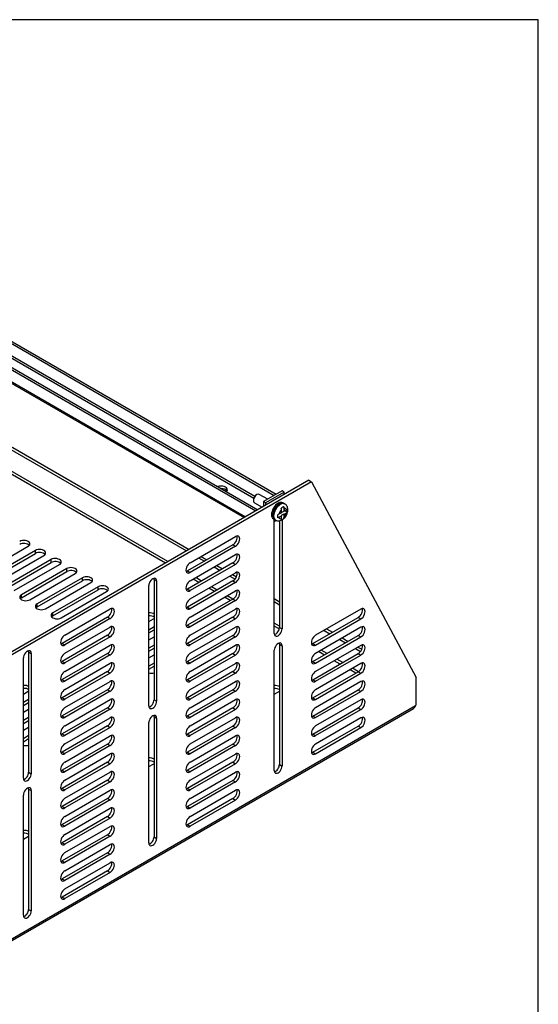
# Model space of a CAD drawing. Header units: inches. Extents: x 0 to 80, y 0 to 59.8.
# Tile 17 of 17: x 69.8 to 80, y 40.4 to 59.8. Entities that reach past the tile are written whole.
import ezdxf

# ---------------------------------------------------------------- set-up
doc = ezdxf.new("R2010")
doc.units = ezdxf.units.IN
doc.header["$MEASUREMENT"] = 0
for name, color, linetype in [('COM56860-4', 7, 'Continuous'), ('COM56863', 7, 'Continuous'), ('Default', 7, 'Continuous'), ('SCS19498', 7, 'Continuous')]:
    doc.layers.add(name, color=color, linetype=linetype)

# ---------------------------------------------------------------- blocks, each defined once
blk = doc.blocks.new('SE5')
at = {"layer": 'COM56860-4', "color": 7, "linetype": 'Continuous'}
for p, q in [((65.444, 53.696), (73.054, 49.302)), ((65.495, 53.726), (73.105, 49.332)), ((72.638, 49.062), (65.267, 53.317)), ((72.689, 49.091), (65.282, 53.367)), ((75.469, 50.696), (67.06, 45.841)), ((75.52, 50.667), (67.111, 45.812)), ((75.469, 50.696), (75.52, 50.667)), ((75.52, 50.667), (77.59, 46.808)), ((74.787, 47.675), (74.787, 49.925)), ((74.89, 49.896), (74.89, 47.793)), ((74.941, 49.916), (74.941, 47.764)), ((73.128, 49.07), (74.023, 49.587)), ((69.035, 48.877), (69.929, 49.393)), ((73.972, 49.424), (73.077, 48.908)), ((74.023, 49.395), (73.128, 48.878)), ((73.972, 49.424), (74.023, 49.395)), ((70.073, 49.31), (69.178, 48.794)), ((69.178, 48.735), (70.073, 49.252)), ((69.344, 48.698), (70.239, 49.214)), ((70.073, 49.252), (70.073, 49.31)), ((73.128, 48.712), (74.023, 49.229)), ((73.292, 49.165), (73.408, 49.098)), ((73.343, 49.194), (73.459, 49.128)), ((70.382, 49.132), (69.488, 48.615)), ((69.488, 48.556), (70.382, 49.073)), ((69.654, 48.519), (70.548, 49.036)), ((70.692, 48.953), (69.798, 48.436)), ((70.382, 49.073), (70.382, 49.132)), ((70.692, 48.894), (70.692, 48.953)), ((73.972, 49.066), (73.077, 48.55)), ((74.023, 49.037), (73.128, 48.521)), ((73.602, 48.986), (73.717, 48.919)), ((73.653, 49.015), (73.768, 48.949)), ((73.972, 49.066), (74.023, 49.037)), ((69.798, 48.378), (70.692, 48.894)), ((69.964, 48.34), (70.858, 48.857)), ((71.002, 48.774), (70.107, 48.258)), ((71.002, 48.715), (71.002, 48.774)), ((73.077, 48.908), (73.128, 48.878)), ((73.128, 48.355), (74.023, 48.871)), ((73.352, 48.708), (73.237, 48.775)), ((73.912, 48.807), (74.015, 48.748)), ((73.963, 48.837), (74.041, 48.791)), ((70.107, 48.199), (71.002, 48.715)), ((70.273, 48.162), (71.168, 48.678)), ((71.311, 48.595), (70.417, 48.079)), ((71.311, 48.536), (71.311, 48.595)), ((72.312, 46.246), (72.312, 48.62)), ((72.415, 48.738), (72.415, 46.364)), ((72.415, 48.738), (72.466, 48.709)), ((72.466, 48.709), (72.466, 46.335)), ((73.972, 48.709), (73.077, 48.192)), ((74.023, 48.679), (73.128, 48.163)), ((73.301, 48.679), (73.186, 48.746)), ((73.611, 48.5), (73.495, 48.567)), ((73.662, 48.53), (73.546, 48.596)), ((73.972, 48.709), (74.023, 48.679)), ((69.798, 48.378), (69.798, 48.436)), ((70.417, 48.02), (71.311, 48.536)), ((70.583, 47.983), (71.478, 48.499)), ((73.077, 48.55), (73.128, 48.521)), ((73.128, 47.997), (74.023, 48.514)), ((73.92, 48.321), (73.805, 48.388)), ((73.971, 48.351), (73.856, 48.417)), ((70.107, 48.199), (70.107, 48.258)), ((73.972, 48.351), (73.077, 47.835)), ((73.077, 48.192), (73.128, 48.163)), ((74.023, 48.322), (73.128, 47.805)), ((73.972, 48.351), (74.023, 48.322)), ((74.787, 48.361), (74.89, 48.301)), ((74.787, 48.302), (74.89, 48.242)), ((70.417, 48.02), (70.417, 48.079)), ((71.497, 47.995), (70.603, 47.479)), ((70.653, 47.641), (71.548, 48.158)), ((71.497, 47.995), (71.548, 47.966)), ((73.972, 47.994), (73.077, 47.477)), ((73.128, 47.64), (74.023, 48.156)), ((73.972, 47.994), (74.023, 47.964)), ((75.552, 47.476), (76.447, 47.992)), ((76.498, 48.154), (75.603, 47.638)), ((76.447, 47.992), (76.498, 47.963)), ((71.548, 47.966), (70.653, 47.449)), ((70.653, 47.284), (71.548, 47.8)), ((72.312, 47.908), (72.407, 47.963)), ((72.415, 47.802), (72.312, 47.742)), ((73.077, 47.835), (73.128, 47.805)), ((74.023, 47.964), (73.128, 47.448)), ((73.128, 47.282), (74.023, 47.798)), ((74.89, 47.82), (74.787, 47.88)), ((74.886, 47.764), (74.787, 47.821)), ((74.89, 47.793), (74.941, 47.764)), ((75.603, 47.446), (76.498, 47.963)), ((76.498, 47.797), (75.603, 47.28)), ((71.497, 47.638), (70.603, 47.121)), ((71.548, 47.608), (70.653, 47.092)), ((71.497, 47.638), (71.548, 47.608)), ((72.312, 47.684), (72.415, 47.743)), ((72.312, 47.55), (72.415, 47.61)), ((73.972, 47.636), (73.077, 47.12)), ((74.023, 47.607), (73.128, 47.09)), ((73.972, 47.636), (74.023, 47.607)), ((75.552, 47.118), (76.447, 47.634)), ((75.603, 47.088), (76.498, 47.605)), ((75.77, 47.734), (75.885, 47.668)), ((75.821, 47.764), (75.936, 47.697)), ((76.447, 47.634), (76.498, 47.605)), ((70.603, 47.479), (70.653, 47.449)), ((70.653, 46.926), (71.548, 47.442)), ((72.415, 47.444), (72.312, 47.385)), ((73.077, 47.477), (73.128, 47.448)), ((73.128, 46.924), (74.023, 47.441)), ((74.89, 47.462), (74.89, 45.089)), ((74.89, 47.462), (74.941, 47.433)), ((74.941, 47.433), (74.941, 45.059)), ((75.552, 47.476), (75.603, 47.446)), ((76.498, 47.439), (75.603, 46.923)), ((76.08, 47.556), (76.195, 47.489)), ((76.131, 47.585), (76.246, 47.518)), ((76.44, 47.406), (76.517, 47.362)), ((69.94, 47.309), (69.94, 44.936)), ((69.94, 47.309), (69.991, 47.28)), ((69.991, 47.28), (69.991, 44.906)), ((71.497, 47.28), (70.603, 46.764)), ((71.548, 47.251), (70.653, 46.734)), ((71.497, 47.28), (71.548, 47.251)), ((72.312, 47.326), (72.415, 47.385)), ((72.312, 47.193), (72.415, 47.252)), ((73.972, 47.278), (73.077, 46.762)), ((74.023, 47.249), (73.128, 46.732)), ((73.972, 47.278), (74.023, 47.249)), ((74.787, 44.97), (74.787, 47.344)), ((75.552, 46.76), (76.447, 47.277)), ((75.603, 46.731), (76.498, 47.247)), ((75.779, 47.249), (75.663, 47.315)), ((75.829, 47.278), (75.714, 47.344)), ((76.39, 47.377), (76.492, 47.318)), ((76.447, 47.277), (76.498, 47.247)), ((69.837, 44.817), (69.837, 47.191)), ((70.603, 47.121), (70.653, 47.092)), ((70.653, 46.568), (71.548, 47.085)), ((72.415, 47.087), (72.312, 47.027)), ((72.312, 46.968), (72.415, 47.028)), ((73.077, 47.12), (73.128, 47.09)), ((73.128, 46.567), (74.023, 47.083)), ((75.552, 47.118), (75.603, 47.088)), ((76.498, 47.082), (75.603, 46.565)), ((76.088, 47.07), (75.973, 47.136)), ((76.139, 47.099), (76.024, 47.166)), ((71.497, 46.922), (70.603, 46.406)), ((71.548, 46.893), (70.653, 46.376)), ((71.497, 46.922), (71.548, 46.893)), ((73.972, 46.921), (73.077, 46.404)), ((74.023, 46.891), (73.128, 46.375)), ((73.972, 46.921), (74.023, 46.891)), ((75.552, 46.403), (76.447, 46.919)), ((75.603, 46.373), (76.498, 46.89)), ((76.398, 46.891), (76.283, 46.957)), ((76.449, 46.92), (76.334, 46.987)), ((76.447, 46.919), (76.498, 46.89)), ((70.603, 46.764), (70.653, 46.734)), ((70.653, 46.211), (71.548, 46.727)), ((73.077, 46.762), (73.128, 46.732)), ((73.128, 46.209), (74.023, 46.726)), ((75.552, 46.76), (75.603, 46.731)), ((76.498, 46.724), (75.603, 46.207)), ((77.59, 46.268), (77.59, 46.808)), ((69.837, 46.479), (69.932, 46.534)), ((71.497, 46.565), (70.603, 46.048)), ((71.548, 46.535), (70.653, 46.019)), ((71.497, 46.565), (71.548, 46.535)), ((73.972, 46.563), (73.077, 46.047)), ((74.023, 46.534), (73.128, 46.017)), ((73.972, 46.563), (74.023, 46.534)), ((74.787, 46.476), (74.884, 46.532)), ((75.552, 46.045), (76.447, 46.561)), ((75.603, 46.016), (76.498, 46.532)), ((76.447, 46.561), (76.498, 46.532)), ((67.618, 40.504), (77.575, 46.252)), ((69.94, 46.373), (69.837, 46.313)), ((69.837, 46.255), (69.94, 46.314)), ((70.603, 46.406), (70.653, 46.376)), ((70.653, 45.853), (71.548, 46.37)), ((72.415, 46.364), (72.466, 46.335)), ((73.077, 46.404), (73.128, 46.375)), ((73.128, 45.851), (74.023, 46.368)), ((75.552, 46.403), (75.603, 46.373)), ((76.498, 46.366), (75.603, 45.85)), ((67.618, 40.467), (77.536, 46.193)), ((69.837, 46.122), (69.94, 46.181)), ((71.497, 46.207), (70.603, 45.691)), ((70.603, 46.048), (70.653, 46.019)), ((71.548, 46.178), (70.653, 45.661)), ((71.497, 46.207), (71.548, 46.178)), ((73.972, 46.205), (73.077, 45.689)), ((73.077, 46.047), (73.128, 46.017)), ((74.023, 46.176), (73.128, 45.66)), ((73.972, 46.205), (74.023, 46.176)), ((75.552, 45.687), (76.447, 46.204)), ((75.552, 46.045), (75.603, 46.016)), ((75.603, 45.658), (76.498, 46.174)), ((76.447, 46.204), (76.498, 46.174)), ((69.94, 46.015), (69.837, 45.956)), ((69.837, 45.897), (69.94, 45.957)), ((71.497, 45.849), (70.603, 45.333)), ((70.653, 45.495), (71.548, 46.012)), ((71.497, 45.849), (71.548, 45.82)), ((72.312, 43.541), (72.312, 45.915)), ((72.415, 46.033), (72.415, 43.66)), ((72.415, 46.033), (72.466, 46.004)), ((72.466, 46.004), (72.466, 43.63)), ((73.972, 45.848), (73.077, 45.331)), ((73.128, 45.494), (74.023, 46.01)), ((73.972, 45.848), (74.023, 45.818)), ((75.552, 45.33), (76.447, 45.846)), ((76.498, 46.009), (75.603, 45.492)), ((76.447, 45.846), (76.498, 45.817)), ((69.837, 45.764), (69.94, 45.824)), ((69.94, 45.658), (69.837, 45.598)), ((70.603, 45.691), (70.653, 45.661)), ((71.548, 45.82), (70.653, 45.304)), ((70.653, 45.138), (71.548, 45.654)), ((73.077, 45.689), (73.128, 45.66)), ((74.023, 45.818), (73.128, 45.302)), ((73.128, 45.136), (74.023, 45.653)), ((75.552, 45.687), (75.603, 45.658)), ((75.603, 45.3), (76.498, 45.817)), ((69.837, 45.539), (69.94, 45.599)), ((71.497, 45.492), (70.603, 44.975)), ((71.548, 45.462), (70.653, 44.946)), ((71.497, 45.492), (71.548, 45.462)), ((73.972, 45.49), (73.077, 44.974)), ((74.023, 45.461), (73.128, 44.944)), ((73.972, 45.49), (74.023, 45.461)), ((70.603, 45.333), (70.653, 45.304)), ((70.653, 44.78), (71.548, 45.297)), ((73.077, 45.331), (73.128, 45.302)), ((73.128, 44.779), (74.023, 45.295)), ((75.552, 45.33), (75.603, 45.3)), ((71.497, 45.134), (70.603, 44.618)), ((71.548, 45.105), (70.653, 44.588)), ((71.497, 45.134), (71.548, 45.105)), ((72.312, 45.047), (72.41, 45.103)), ((73.972, 45.133), (73.077, 44.616)), ((74.023, 45.103), (73.128, 44.587)), ((73.972, 45.133), (74.023, 45.103)), ((74.89, 45.089), (74.941, 45.059)), ((69.94, 44.936), (69.991, 44.906)), ((70.603, 44.975), (70.653, 44.946)), ((70.653, 44.423), (71.548, 44.939)), ((73.077, 44.974), (73.128, 44.944)), ((73.128, 44.421), (74.023, 44.937)), ((71.497, 44.777), (70.603, 44.26)), ((71.548, 44.747), (70.653, 44.231)), ((71.497, 44.777), (71.548, 44.747)), ((73.972, 44.775), (73.077, 44.259)), ((74.023, 44.746), (73.128, 44.229)), ((73.972, 44.775), (74.023, 44.746)), ((69.837, 42.113), (69.837, 44.486)), ((69.94, 44.604), (69.94, 42.231)), ((69.94, 44.604), (69.991, 44.575)), ((69.991, 44.575), (69.991, 42.202)), ((70.603, 44.618), (70.653, 44.588)), ((70.653, 44.065), (71.548, 44.581)), ((73.077, 44.616), (73.128, 44.587)), ((73.128, 44.063), (74.023, 44.58)), ((71.497, 44.419), (70.603, 43.903)), ((71.548, 44.39), (70.653, 43.873)), ((71.497, 44.419), (71.548, 44.39)), ((73.972, 44.417), (73.077, 43.901)), ((74.023, 44.388), (73.128, 43.871)), ((73.972, 44.417), (74.023, 44.388)), ((70.603, 44.26), (70.653, 44.231)), ((70.653, 43.707), (71.548, 44.224)), ((73.077, 44.259), (73.128, 44.229)), ((71.497, 44.061), (70.603, 43.545)), ((70.603, 43.903), (70.653, 43.873)), ((71.548, 44.032), (70.653, 43.515)), ((71.497, 44.061), (71.548, 44.032)), ((70.653, 43.35), (71.548, 43.866)), ((73.077, 43.901), (73.128, 43.871)), ((69.837, 43.618), (69.935, 43.675)), ((71.497, 43.704), (70.603, 43.187)), ((70.603, 43.545), (70.653, 43.515)), ((71.548, 43.674), (70.653, 43.158)), ((71.497, 43.704), (71.548, 43.674)), ((72.415, 43.66), (72.466, 43.63)), ((71.497, 43.346), (70.603, 42.83)), ((70.653, 42.992), (71.548, 43.509)), ((71.497, 43.346), (71.548, 43.317)), ((70.603, 43.187), (70.653, 43.158)), ((71.548, 43.317), (70.653, 42.8)), ((70.653, 42.634), (71.548, 43.151)), ((71.497, 42.988), (70.603, 42.472)), ((71.548, 42.959), (70.653, 42.443)), ((71.497, 42.988), (71.548, 42.959)), ((70.603, 42.83), (70.653, 42.8)), ((70.603, 42.472), (70.653, 42.443)), ((69.94, 42.231), (69.991, 42.202))]:
    blk.add_line(p, q, dxfattribs=at)
for centre, major_axis, start_param, end_param in [((73.972, 49.52), (-0.059, -0.102), 0.785398, 2.693452), ((74.023, 49.491), (-0.059, -0.102), 0.785398, 3.926991), ((69.846, 49.441), (-0.118, 0), 2.356194, 5.497787), ((69.846, 49.382), (-0.117, 0), 3.589734, 5.497787), ((70.156, 49.262), (-0.118, 0), 2.356194, 5.497787), ((70.156, 49.204), (-0.118, 0), 3.589734, 5.497787), ((70.465, 49.084), (-0.118, 0), 2.356194, 5.497787), ((73.972, 49.162), (-0.059, -0.102), 0.785398, 2.693452), ((74.023, 49.133), (-0.059, -0.102), 0.785398, 3.926991), ((70.465, 49.025), (-0.118, 0), 3.589734, 5.497787), ((70.775, 48.905), (-0.118, 0), 2.356194, 5.497787), ((73.128, 48.974), (0.059, 0.102), 0.785398, 3.926991), ((70.775, 48.846), (-0.118, 0), 3.589734, 5.497787), ((71.085, 48.726), (-0.118, 0), 2.356194, 5.497787), ((72.389, 48.664), (-0.0545, -0.0944), 2.356194, 5.497787), ((72.338, 48.694), (-0.0545, -0.0944), 2.356194, 2.655607), ((73.077, 49.004), (0.059, 0.102), 3.589734, 3.926991), ((73.972, 48.805), (-0.059, -0.102), 0.785398, 2.693452), ((74.023, 48.775), (-0.059, -0.102), 0.785398, 3.926991), ((71.085, 48.667), (-0.117, 0), 3.589734, 5.497787), ((71.395, 48.547), (-0.118, 0), 2.356194, 5.497787), ((73.128, 48.617), (0.059, 0.102), 0.785398, 3.926991), ((69.881, 48.388), (0.117, 0), 2.356194, 5.497787), ((69.881, 48.33), (0.118, 0), 2.356194, 2.693452), ((71.395, 48.488), (-0.118, 0), 3.589734, 5.497787), ((73.077, 48.646), (0.059, 0.102), 3.589734, 3.926991), ((73.972, 48.447), (-0.059, -0.102), 0.785398, 2.693452), ((74.023, 48.418), (-0.059, -0.102), 0.785398, 3.926991), ((70.19, 48.21), (0.117, 0), 2.356194, 5.497787), ((70.19, 48.151), (0.118, 0), 2.356194, 2.693452), ((71.548, 48.062), (-0.059, -0.102), 0.785398, 3.926991), ((73.128, 48.259), (0.059, 0.102), 0.785398, 3.926991), ((73.077, 48.288), (0.059, 0.102), 3.589734, 3.926991), ((74.023, 48.06), (-0.059, -0.102), 0.785398, 3.926991), ((70.5, 48.031), (0.117, 0), 2.356194, 5.497787), ((70.5, 47.972), (0.118, 0), 2.356194, 2.693452), ((71.497, 48.091), (-0.059, -0.102), 0.785398, 2.693452), ((72.324, 48.011), (-0.118, 0), 3.818806, 4.811849), ((72.324, 47.952), (-0.118, 0), 3.818806, 4.811849), ((73.128, 47.901), (0.059, 0.102), 0.785398, 3.926991), ((73.972, 48.09), (-0.059, -0.102), 0.785398, 2.693452), ((76.447, 48.088), (-0.059, -0.102), 0.785398, 2.693452), ((76.498, 48.058), (-0.059, -0.102), 0.785398, 3.926991), ((71.497, 47.734), (-0.059, -0.102), 0.785398, 2.693452), ((71.548, 47.704), (-0.059, -0.102), 0.785398, 3.926991), ((72.324, 48.011), (-0.118, 0), -3.926991, -3.818806), ((73.077, 47.931), (0.059, 0.102), 3.589734, 3.926991), ((73.972, 47.732), (-0.059, -0.102), 0.785398, 2.693452), ((74.023, 47.702), (-0.059, -0.102), 0.785398, 3.926991), ((74.813, 47.749), (0.0545, 0.0944), 3.627578, 5.497787), ((76.447, 47.73), (-0.059, -0.102), 0.785398, 2.693452), ((76.498, 47.701), (-0.059, -0.102), 0.785398, 3.926991), ((70.653, 47.545), (0.059, 0.102), 0.785398, 3.926991), ((73.128, 47.544), (0.059, 0.102), 0.785398, 3.926991), ((74.864, 47.719), (0.0545, 0.0944), 2.356194, 5.497787), ((75.603, 47.542), (0.059, 0.102), 0.785398, 3.926991), ((70.603, 47.575), (0.059, 0.102), 3.589734, 3.926991), ((71.497, 47.376), (-0.059, -0.102), 0.785398, 2.693452), ((71.548, 47.346), (-0.059, -0.102), 0.785398, 3.926991), ((73.077, 47.573), (0.059, 0.102), 3.589734, 3.926991), ((73.972, 47.374), (-0.059, -0.102), 0.785398, 2.693452), ((74.023, 47.345), (-0.059, -0.102), 0.785398, 3.926991), ((74.864, 47.388), (-0.0545, -0.0944), 2.356194, 5.497787), ((74.813, 47.418), (-0.0545, -0.0944), 2.356194, 2.655607), ((75.552, 47.571), (0.059, 0.102), 3.589734, 3.926991), ((76.447, 47.373), (-0.059, -0.102), 0.785398, 2.693452), ((76.498, 47.343), (-0.059, -0.102), 0.785398, 3.926991), ((69.914, 47.235), (-0.0545, -0.0944), 2.356194, 5.497787), ((69.863, 47.265), (-0.0545, -0.0944), 2.356194, 2.655607), ((70.653, 47.188), (0.059, 0.102), 0.785398, 3.926991), ((73.128, 47.186), (0.059, 0.102), 0.785398, 3.926991), ((75.603, 47.184), (0.059, 0.102), 0.785398, 3.926991), ((70.603, 47.217), (0.059, 0.102), 3.589734, 3.926991), ((71.497, 47.018), (-0.059, -0.102), 0.785398, 2.693452), ((71.548, 46.989), (-0.059, -0.102), 0.785398, 3.926991), ((73.077, 47.215), (0.059, 0.102), 3.589734, 3.926991), ((73.972, 47.017), (-0.059, -0.102), 0.785398, 2.693452), ((74.023, 46.987), (-0.059, -0.102), 0.785398, 3.926991), ((75.552, 47.214), (0.059, 0.102), 3.589734, 3.926991), ((76.447, 47.015), (-0.059, -0.102), 0.785398, 2.693452), ((76.498, 46.986), (-0.059, -0.102), 0.785398, 3.926991), ((70.653, 46.83), (0.059, 0.102), 0.785398, 3.926991), ((72.358, 46.958), (0.118, 0), 4.30722, 5.218116), ((73.128, 46.828), (0.059, 0.102), 0.785398, 3.926991), ((75.603, 46.827), (0.059, 0.102), 0.785398, 3.926991), ((69.849, 46.582), (-0.118, 0), 3.818806, 4.811849), ((70.603, 46.859), (0.059, 0.102), 3.589734, 3.926991), ((71.497, 46.661), (-0.059, -0.102), 0.785398, 2.693452), ((71.548, 46.631), (-0.059, -0.102), 0.785398, 3.926991), ((73.077, 46.858), (0.059, 0.102), 3.589734, 3.926991), ((73.972, 46.659), (-0.059, -0.102), 0.785398, 2.693452), ((74.023, 46.63), (-0.059, -0.102), 0.785398, 3.926991), ((74.801, 46.58), (-0.118, 0), 3.856353, 4.836072), ((75.552, 46.856), (0.059, 0.102), 3.589734, 3.926991), ((76.447, 46.657), (-0.059, -0.102), 0.785398, 2.693452), ((76.498, 46.628), (-0.059, -0.102), 0.785398, 3.926991), ((69.849, 46.523), (-0.118, 0), 3.818806, 4.811849), ((69.849, 46.582), (-0.118, 0), -3.926991, -3.818806), ((70.653, 46.472), (0.059, 0.102), 0.785398, 3.926991), ((73.128, 46.471), (0.059, 0.102), 0.785398, 3.926991), ((74.801, 46.521), (-0.117, 0), 3.856353, 4.836072), ((74.801, 46.58), (-0.118, 0), -3.926991, -3.856353), ((75.603, 46.469), (0.059, 0.102), 0.785398, 3.926991), ((70.603, 46.502), (0.059, 0.102), 3.589734, 3.926991), ((71.497, 46.303), (-0.059, -0.102), 0.785398, 2.693452), ((71.548, 46.274), (-0.059, -0.102), 0.785398, 3.926991), ((72.389, 46.291), (0.0545, 0.0944), 2.356194, 5.497787), ((72.338, 46.32), (0.0545, 0.0944), 3.627578, 5.497787), ((73.077, 46.5), (0.059, 0.102), 3.589734, 3.926991), ((73.972, 46.301), (-0.059, -0.102), 0.785398, 2.693452), ((74.023, 46.272), (-0.059, -0.102), 0.785398, 3.926991), ((75.552, 46.499), (0.059, 0.102), 3.589734, 3.926991), ((76.447, 46.3), (-0.059, -0.102), 0.785398, 2.693452), ((76.498, 46.27), (-0.059, -0.102), 0.785398, 3.926991), ((77.597, 46.228), (0.0275, 0.0476), 0.960641, 1.381623), ((70.653, 46.115), (0.059, 0.102), 0.785398, 3.926991), ((70.603, 46.144), (0.059, 0.102), 3.589734, 3.926991), ((71.548, 45.916), (-0.059, -0.102), 0.785398, 3.926991), ((72.389, 45.959), (-0.0545, -0.0944), 2.356194, 5.497787), ((72.338, 45.989), (-0.0545, -0.0944), 2.356194, 2.655607), ((73.128, 46.113), (0.059, 0.102), 0.785398, 3.926991), ((73.077, 46.143), (0.059, 0.102), 3.589734, 3.926991), ((75.603, 46.112), (0.059, 0.102), 0.785398, 3.926991), ((75.552, 46.141), (0.059, 0.102), 3.589734, 3.926991), ((70.653, 45.757), (0.059, 0.102), 0.785398, 3.926991), ((71.497, 45.945), (-0.059, -0.102), 0.785398, 2.693452), ((73.128, 45.756), (0.059, 0.102), 0.785398, 3.926991), ((73.972, 45.944), (-0.059, -0.102), 0.785398, 2.693452), ((74.023, 45.914), (-0.059, -0.102), 0.785398, 3.926991), ((75.603, 45.754), (0.059, 0.102), 0.785398, 3.926991), ((76.447, 45.942), (-0.059, -0.102), 0.785398, 2.693452), ((76.498, 45.913), (-0.059, -0.102), 0.785398, 3.926991), ((70.603, 45.787), (0.059, 0.102), 3.589734, 3.926991), ((71.497, 45.588), (-0.059, -0.102), 0.785398, 2.693452), ((71.548, 45.558), (-0.059, -0.102), 0.785398, 3.926991), ((73.077, 45.785), (0.059, 0.102), 3.589734, 3.926991), ((73.972, 45.586), (-0.059, -0.102), 0.785398, 2.693452), ((74.023, 45.557), (-0.059, -0.102), 0.785398, 3.926991), ((75.552, 45.783), (0.059, 0.102), 3.589734, 3.926991), ((69.883, 45.529), (0.118, 0), 4.30722, 5.218116), ((70.653, 45.4), (0.059, 0.102), 0.785398, 3.926991), ((73.128, 45.398), (0.059, 0.102), 0.785398, 3.926991), ((75.603, 45.396), (0.059, 0.102), 0.785398, 3.926991), ((70.603, 45.429), (0.059, 0.102), 3.589734, 3.926991), ((71.497, 45.23), (-0.059, -0.102), 0.785398, 2.693452), ((71.548, 45.201), (-0.059, -0.102), 0.785398, 3.926991), ((73.077, 45.427), (0.059, 0.102), 3.589734, 3.926991), ((73.972, 45.229), (-0.059, -0.102), 0.785398, 2.693452), ((74.023, 45.199), (-0.059, -0.102), 0.785398, 3.926991), ((75.552, 45.426), (0.059, 0.102), 3.589734, 3.926991), ((70.653, 45.042), (0.059, 0.102), 0.785398, 3.926991), ((72.326, 45.151), (-0.118, 0), 3.856353, 4.836072), ((72.326, 45.093), (-0.117, 0), 3.856353, 4.836072), ((72.326, 45.151), (-0.118, 0), -3.926991, -3.856353), ((73.128, 45.04), (0.059, 0.102), 0.785398, 3.926991), ((74.813, 45.044), (0.0545, 0.0944), 3.627578, 5.497787), ((69.914, 44.862), (0.0545, 0.0944), 2.356194, 5.497787), ((69.863, 44.891), (0.0545, 0.0944), 3.627578, 5.497787), ((70.603, 45.071), (0.059, 0.102), 3.589734, 3.926991), ((71.497, 44.873), (-0.059, -0.102), 0.785398, 2.693452), ((71.548, 44.843), (-0.059, -0.102), 0.785398, 3.926991), ((73.077, 45.07), (0.059, 0.102), 3.589734, 3.926991), ((73.972, 44.871), (-0.059, -0.102), 0.785398, 2.693452), ((74.023, 44.841), (-0.059, -0.102), 0.785398, 3.926991), ((74.864, 45.015), (0.0545, 0.0944), 2.356194, 5.497787), ((70.653, 44.684), (0.059, 0.102), 0.785398, 3.926991), ((73.128, 44.683), (0.059, 0.102), 0.785398, 3.926991), ((69.914, 44.531), (-0.0545, -0.0944), 2.356194, 5.497787), ((69.863, 44.56), (-0.0545, -0.0944), 2.356194, 2.655607), ((70.603, 44.714), (0.059, 0.102), 3.589734, 3.926991), ((71.497, 44.515), (-0.059, -0.102), 0.785398, 2.693452), ((71.548, 44.485), (-0.059, -0.102), 0.785398, 3.926991), ((73.077, 44.712), (0.059, 0.102), 3.589734, 3.926991), ((73.972, 44.513), (-0.059, -0.102), 0.785398, 2.693452), ((74.023, 44.484), (-0.059, -0.102), 0.785398, 3.926991), ((70.653, 44.327), (0.059, 0.102), 0.785398, 3.926991), ((73.128, 44.325), (0.059, 0.102), 0.785398, 3.926991), ((70.603, 44.356), (0.059, 0.102), 3.589734, 3.926991), ((71.497, 44.157), (-0.059, -0.102), 0.785398, 2.693452), ((71.548, 44.128), (-0.059, -0.102), 0.785398, 3.926991), ((73.077, 44.354), (0.059, 0.102), 3.589734, 3.926991), ((70.653, 43.969), (0.059, 0.102), 0.785398, 3.926991), ((70.603, 43.998), (0.059, 0.102), 3.589734, 3.926991), ((73.128, 43.967), (0.059, 0.102), 0.785398, 3.926991), ((69.852, 43.722), (-0.118, 0), 3.856353, 4.836072), ((69.852, 43.664), (-0.118, 0), 3.856353, 4.836072), ((70.653, 43.611), (0.059, 0.102), 0.785398, 3.926991), ((71.497, 43.8), (-0.059, -0.102), 0.785398, 2.693452), ((71.548, 43.77), (-0.059, -0.102), 0.785398, 3.926991), ((73.077, 43.997), (0.059, 0.102), 3.589734, 3.926991), ((69.852, 43.722), (-0.118, 0), -3.926991, -3.856353), ((70.603, 43.641), (0.059, 0.102), 3.589734, 3.926991), ((71.497, 43.442), (-0.059, -0.102), 0.785398, 2.693452), ((71.548, 43.413), (-0.059, -0.102), 0.785398, 3.926991), ((72.389, 43.586), (0.0545, 0.0944), 2.356194, 5.497787), ((72.338, 43.615), (0.0545, 0.0944), 3.627578, 5.497787), ((70.653, 43.254), (0.059, 0.102), 0.785398, 3.926991), ((70.603, 43.283), (0.059, 0.102), 3.589734, 3.926991), ((71.497, 43.084), (-0.059, -0.102), 0.785398, 2.693452), ((71.548, 43.055), (-0.059, -0.102), 0.785398, 3.926991), ((70.653, 42.896), (0.059, 0.102), 0.785398, 3.926991), ((70.603, 42.926), (0.059, 0.102), 3.589734, 3.926991), ((70.653, 42.539), (0.059, 0.102), 0.785398, 3.926991), ((70.603, 42.568), (0.059, 0.102), 3.589734, 3.926991), ((69.914, 42.157), (0.0545, 0.0944), 2.356194, 5.497787), ((69.863, 42.186), (0.0545, 0.0944), 3.627578, 5.497787)]:
    blk.add_ellipse(centre, major_axis=major_axis, ratio=0.57735, start_param=start_param, end_param=end_param, dxfattribs=at)
blk.add_open_spline([(77.575, 46.252), (77.572, 46.246), (77.57, 46.24), (77.564, 46.228), (77.561, 46.222), (77.555, 46.212), (77.552, 46.208), (77.545, 46.2), (77.542, 46.197), (77.538, 46.194), (77.537, 46.194), (77.536, 46.193)], degree=3, knots=[0, 0, 0, 0, 0.125, 0.125, 0.25, 0.25, 0.375, 0.375, 0.5, 0.5, 0.5300992, 0.5300992, 0.5300992, 0.5300992], dxfattribs=at)
at = {"layer": 'COM56863', "color": 7, "linetype": 'Continuous'}
for p, q in [((62.816, 57.308), (74.788, 50.396)), ((62.857, 57.331), (74.828, 50.42)), ((62.371, 57.051), (74.423, 50.092)), ((62.411, 57.074), (74.463, 50.116)), ((62.946, 56.95), (74.387, 50.345)), ((62.967, 56.985), (74.407, 50.38)), ((62.371, 56.815), (74.219, 49.974)), ((62.388, 56.775), (74.193, 49.96)), ((74.943, 50.486), (74.578, 50.275)), ((74.983, 50.463), (74.618, 50.252)), ((74.983, 50.463), (74.943, 50.486)), ((74.983, 50.416), (74.983, 50.463)), ((74.578, 50.275), (74.578, 50.182)), ((74.618, 50.252), (74.578, 50.275)), ((74.618, 50.252), (74.618, 50.205)), ((74.787, 49.911), (74.8, 49.918)), ((74.787, 49.882), (74.826, 49.905))]:
    blk.add_line(p, q, dxfattribs=at)
for centre, major_axis, start_param, end_param in [((73.74, 50.508), (0.125, 0), 0, 2.103514), ((73.74, 50.461), (-0.125, 0), 3.469899, 4.713953), ((73.74, 50.508), (0.125, 0), 5.750467, 6.283185)]:
    blk.add_ellipse(centre, major_axis=major_axis, ratio=0.57735, start_param=start_param, end_param=end_param, dxfattribs=at)
at = {"layer": 'SCS19498', "color": 7, "linetype": 'Continuous'}
for p, q in [((74.658, 50.321), (74.49, 50.418)), ((74.396, 50.254), (74.55, 50.165)), ((74.977, 50.24), (74.956, 50.252)), ((74.976, 50.174), (74.976, 50.087)), ((74.981, 50.143), (74.981, 50.084)), ((74.998, 50.228), (74.995, 50.23)), ((74.772, 49.934), (74.793, 49.921)), ((74.93, 50.055), (74.879, 50.025)), ((74.879, 49.966), (74.93, 49.996)), ((74.976, 50.028), (74.925, 49.999)), ((74.925, 49.999), (74.93, 49.996)), ((74.93, 50.055), (74.93, 50.114)), ((74.93, 50.061), (74.976, 50.087)), ((74.93, 49.937), (74.93, 49.996)), ((74.976, 50.087), (74.981, 50.084)), ((74.976, 50.028), (74.976, 49.942)), ((74.981, 50.025), (74.976, 50.028)), ((75.032, 50.113), (74.981, 50.084)), ((74.981, 50.025), (75.032, 50.055)), ((74.981, 50.025), (74.981, 49.966)), ((75.001, 50.095), (75.048, 50.068)), ((74.811, 49.911), (74.814, 49.909))]:
    blk.add_line(p, q, dxfattribs=at)
for centre, radius, start, end in [((74.836, 50.112), 0.0944, 0.7991, 19.9533), ((74.887, 50.142), 0.0944, 0.8006, 19.9517), ((75.007, 50.159), 0.0522, 298.7437, 321.854), ((74.698, 50.098), 0.352, 355.2078, 4.7922), ((74.835, 50.104), 0.0906, 283.4788, 299.4377), ((74.505, 49.987), 0.352, 355.2073, 4.7927), ((74.835, 50.045), 0.0906, 283.4791, 299.4374), ((74.882, 49.935), 0.048, 331.8403, 2.015), ((74.933, 49.965), 0.048, 331.841, 2.0143), ((75.007, 50.1), 0.0521, 298.7361, 321.8617)]:
    blk.add_arc(centre, radius, start, end, dxfattribs=at)
for centre, major_axis, start_param, end_param in [((74.443, 50.336), (-0.0472, -0.0818), 3.141593, 6.283185), ((74.864, 50.093), (-0.092, -0.159), 3.141593, 6.283185), ((74.885, 50.081), (-0.092, -0.159), 3.141593, 6.283185), ((74.903, 50.071), (0.092, 0.159), 0, 3.141593), ((74.906, 50.068), (-0.092, -0.159), 3.141889, 6.275373), ((74.95, 50.043), (0.073, 0.127), 0.537115, 1.033681), ((74.956, 50.04), (-0.057, -0.0987), 2.677483, 3.605702), ((74.956, 50.04), (0.057, 0.0987), 1.106687, 2.034906), ((74.956, 50.04), (0.057, 0.0987), 2.677483, 3.605702), ((74.95, 50.043), (-0.073, -0.127), 0.537115, 1.033681), ((74.956, 50.04), (-0.057, -0.0987), 1.106687, 2.034906)]:
    blk.add_ellipse(centre, major_axis=major_axis, ratio=0.57735, start_param=start_param, end_param=end_param, dxfattribs=at)
for points, knots in [([(74.993, 50.23), (74.984, 50.234), (74.967, 50.242), (74.933, 50.24), (74.898, 50.228), (74.863, 50.205), (74.83, 50.171), (74.801, 50.131), (74.78, 50.086), (74.767, 50.04), (74.764, 49.995), (74.771, 49.957), (74.788, 49.928), (74.803, 49.917), (74.811, 49.912)], [0, 0, 0, 0, 0.069066, 0.148488, 0.23122, 0.318653, 0.407746, 0.496636, 0.585515, 0.674848, 0.76519, 0.856993, 0.936103, 1, 1, 1, 1]), ([(74.975, 49.941), (74.982, 49.947), (74.999, 49.962), (75.024, 49.997), (75.045, 50.042), (75.057, 50.089), (75.058, 50.133), (75.048, 50.172), (75.029, 50.203), (75.01, 50.223), (74.999, 50.227), (74.998, 50.228)], [0, 0, 0, 0, 0.075475, 0.215442, 0.356494, 0.500895, 0.636233, 0.761564, 0.878766, 0.993155, 1, 1, 1, 1]), ([(74.813, 49.91), (74.815, 49.909), (74.825, 49.901), (74.853, 49.894), (74.889, 49.894), (74.925, 49.905), (74.955, 49.921), (74.969, 49.935), (74.975, 49.941)], [0, 0, 0, 0, 0.02702, 0.243631, 0.449873, 0.660973, 0.889447, 1, 1, 1, 1])]:
    blk.add_open_spline(points, degree=3, knots=knots, dxfattribs=at)

msp = doc.modelspace()

# ---------------------------------------------------------------- linework, layer by layer
at = {"layer": 'Default', "color": 7, "linetype": 'Continuous'}
for p, q in [((80, 59.783), (0, 59.783)), ((80, 0), (80, 59.783))]:
    msp.add_line(p, q, dxfattribs=at)

# ---------------------------------------------------------------- block references
at = {"layer": 'Default'}
msp.add_blockref('SE5', (0, 0), dxfattribs=at)

doc.saveas('drawing.dxf')
